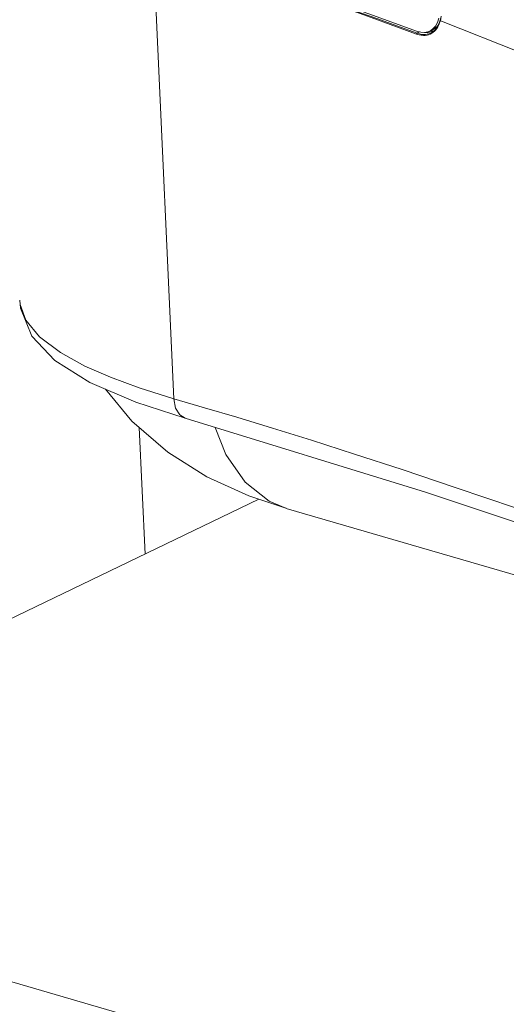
# Model space of a CAD drawing. Header units: millimetres. Extents: x 3925 to 5043, y -86 to 778.
# Tile 123 of 158: x 4779 to 4795, y 461 to 494. Entities that reach past the tile are written whole.
import ezdxf

# ---------------------------------------------------------------- set-up
doc = ezdxf.new("R2010")
doc.units = ezdxf.units.MM
doc.header["$LTSCALE"] = 46.255
for name, color, linetype in [('140-154101-0DXF_CONTINUOUS_LINE', 7, 'CONTINUOUS'), ('H30-BOTTOM-CDXF_CONTINUOUS_LINE', 7, 'CONTINUOUS'), ('H30K-FRONT-CDXF_CONTINUOUS_LINE', 7, 'CONTINUOUS'), ('H30K-IR-MYLADXF_CONTINUOUS_LINE', 7, 'CONTINUOUS')]:
    doc.layers.add(name, color=color, linetype=linetype)

msp = doc.modelspace()

# ---------------------------------------------------------------- linework, layer by layer
at = {"layer": '140-154101-0DXF_CONTINUOUS_LINE', "color": 7, "linetype": 'Continuous', "lineweight": 0}
for p, q in [((4783.2452, 480.1466), (4783.4369, 475.981)), ((4787.1826, 477.7858), (4770.0917, 469.5506)), ((4771.1217, 464.2045), (4810.3696, 452.7889))]:
    msp.add_line(p, q, dxfattribs=at)
at = {"layer": 'H30-BOTTOM-CDXF_CONTINUOUS_LINE', "color": 7, "linetype": 'Continuous', "lineweight": 0}
for p, q in [((4785.7425, 480.1476), (4786.0878, 479.2644)), ((4788.0685, 477.4891), (4788.0727, 477.4879)), ((4788.0723, 477.4862), (4796.8792, 474.9246))]:
    msp.add_line(p, q, dxfattribs=at)
for points in [[(4782.1348, 481.4096), (4783.0033, 480.3565), (4784.1797, 479.3356), (4785.4628, 478.5273), (4786.8463, 477.8984), (4788.0685, 477.4891)], [(4786.0878, 479.2644), (4786.7309, 478.3442), (4787.5122, 477.7204), (4788.0685, 477.4891)]]:
    msp.add_lwpolyline(points, dxfattribs=at)
at = {"layer": 'H30K-FRONT-CDXF_CONTINUOUS_LINE', "color": 7, "linetype": 'Continuous', "lineweight": 0}
for p, q in [((4783.6643, 496.704), (4784.3821, 481.0972)), ((4791.7053, 493.343), (4792.3679, 493.0984)), ((4791.7202, 493.3723), (4792.383, 493.1276)), ((4793.0346, 493.313), (4793.0683, 493.3668)), ((4793.0683, 493.3668), (4793.0982, 493.426)), ((4793.0982, 493.426), (4793.1242, 493.4899)), ((4793.1242, 493.4899), (4793.1459, 493.558)), ((4793.125, 493.4688), (4793.1472, 493.5383)), ((4793.1459, 493.558), (4793.1636, 493.6316)), ((4793.1843, 493.5241), (4793.1472, 493.5383)), ((4792.4505, 493.1724), (4792.383, 493.1276)), ((4792.6371, 493.1548), (4792.724, 493.1405)), ((4792.724, 493.1405), (4792.9542, 493.2136)), ((4792.8761, 493.1581), (4792.8986, 493.1732)), ((4779.313, 484.3264), (4779.3248, 484.2019)), ((4783.2381, 481.4563), (4784.3821, 481.0972)), ((4783.1286, 480.982), (4784.7566, 480.4514)), ((4784.7562, 480.4516), (4784.7566, 480.4515))]:
    msp.add_line(p, q, dxfattribs=at)
for points in [[(4788.0645, 494.64), (4788.3874, 494.5333), (4788.7371, 494.4167), (4789.1197, 494.2877), (4789.5413, 494.144), (4790.0079, 493.9828), (4790.5249, 493.8017), (4791.0964, 493.5983), (4791.7202, 493.3723)], [(4788.0503, 494.6104), (4788.3732, 494.5038), (4788.7228, 494.3872), (4789.1053, 494.2583), (4789.5269, 494.1145), (4789.9934, 493.9534), (4790.5102, 493.7723), (4791.0816, 493.569), (4791.7053, 493.343)], [(4793.1472, 493.5383), (4793.1654, 493.6134), (4793.1784, 493.69)], [(4792.9117, 493.1582), (4792.9556, 493.1962), (4792.9961, 493.2394), (4793.0335, 493.2883), (4793.0679, 493.3433)], [(4793.0679, 493.3433), (4793.0985, 493.4037), (4793.125, 493.4688)], [(4793.1459, 493.558), (4793.1417, 493.5523), (4793.1422, 493.5453), (4793.1472, 493.5383)], [(4799.0995, 491.0265), (4798.2729, 491.4139), (4795.7793, 492.4908), (4793.1843, 493.5241)], [(4792.3679, 493.0984), (4792.4471, 493.0736), (4792.5211, 493.0592), (4792.589, 493.0538), (4792.651, 493.0559), (4792.7085, 493.0644), (4792.7628, 493.0789), (4792.8148, 493.0993), (4792.8645, 493.1258), (4792.9117, 493.1582)], [(4792.383, 493.1276), (4792.375, 493.1205), (4792.3695, 493.1099), (4792.3679, 493.0984)], [(4792.383, 493.1276), (4792.4604, 493.1032), (4792.5329, 493.089), (4792.5994, 493.0836), (4792.66, 493.0855), (4792.7164, 493.0938), (4792.7696, 493.108), (4792.8204, 493.1279), (4792.8691, 493.1538), (4792.8761, 493.1581)], [(4792.8986, 493.1732), (4792.9153, 493.1855), (4792.9582, 493.2227), (4792.9979, 493.265), (4793.0346, 493.313)], [(4779.3126, 484.3365), (4779.3399, 484.072), (4779.7075, 483.1597), (4780.4703, 482.3522), (4781.6175, 481.6322), (4783.1286, 480.982)], [(4779.3248, 484.2019), (4779.5119, 483.678), (4779.9626, 483.1302), (4780.6503, 482.6126)], [(4780.6503, 482.6126), (4781.4524, 482.1729), (4782.2939, 481.8037), (4783.2381, 481.4563)], [(4784.3822, 481.0972), (4784.4397, 480.7904), (4784.5745, 480.5643), (4784.7562, 480.4516)], [(4784.3822, 481.0972), (4785.3947, 480.8003), (4786.4558, 480.4833), (4787.6251, 480.1268), (4788.9091, 479.7263), (4790.3226, 479.2749), (4791.8944, 478.761), (4793.6708, 478.1673), (4795.6244, 477.5023), (4796.2402, 477.2897)], [(4784.7562, 480.4516), (4792.6562, 478.017), (4796.2397, 476.8196)]]:
    msp.add_lwpolyline(points, dxfattribs=at)
at = {"layer": 'H30K-IR-MYLADXF_CONTINUOUS_LINE', "color": 7, "linetype": 'Continuous', "lineweight": 0}
for p, q in [((4792.9138, 493.2793), (4792.9883, 493.3654)), ((4793.0518, 493.3638), (4793.1066, 493.4467)), ((4792.7642, 493.1838), (4792.8567, 493.22)), ((4792.7642, 493.1837), (4792.8297, 493.2157)), ((4792.8297, 493.2157), (4792.9138, 493.2793))]:
    msp.add_line(p, q, dxfattribs=at)
for points in [[(4788.0587, 494.7033), (4789.5195, 494.2128), (4790.954, 493.7107), (4792.3611, 493.1972)], [(4792.8567, 493.22), (4792.9649, 493.2806), (4793.0518, 493.3638)], [(4792.9883, 493.3654), (4793.0522, 493.4784), (4793.1018, 493.6207)], [(4792.3611, 493.1972), (4792.5022, 493.1581), (4792.6261, 493.1527), (4792.7344, 493.1733), (4792.7642, 493.1837)]]:
    msp.add_lwpolyline(points, dxfattribs=at)

doc.saveas('drawing.dxf')
